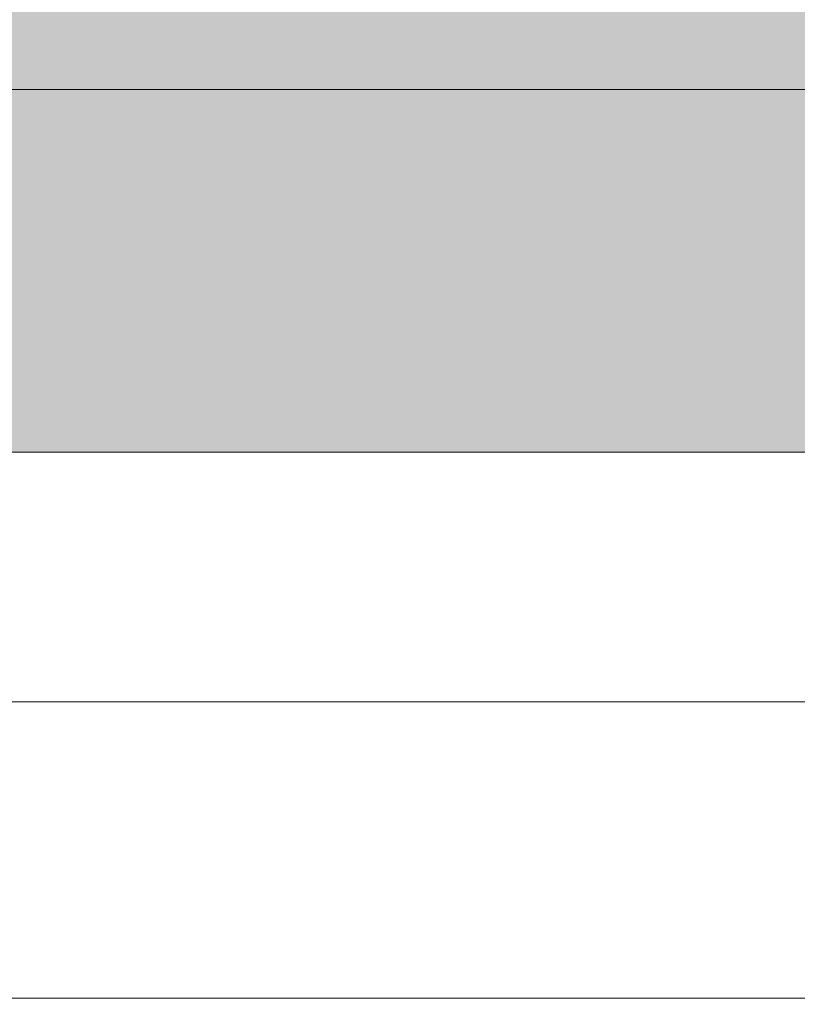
# Model space of a CAD drawing. Header units: millimetres. Extents: x -440702 to -371925, y -30726 to 14201.
# Tile 74 of 256: x -432521 to -432458, y -19825 to -19744. Entities that reach past the tile are written whole.
import ezdxf
from ezdxf.enums import TextEntityAlignment as Align

# ---------------------------------------------------------------- set-up
doc = ezdxf.new("R2010")
doc.units = ezdxf.units.MM
doc.header["$MEASUREMENT"] = 0
doc.layers.add('A-AREA.IFC Model', color=7, linetype='Continuous')
for name, color, linetype, lineweight in [('ARCHICAD Zone Stamps_Pen_No__1', 7, 'Continuous', 13), ('New_A-13-UKS_Pen_No__250', 7, 'Continuous', 13), ('SA viimistlus_põrand_Pen_No__1', 7, 'Continuous', 13)]:
    doc.layers.add(name, color=color, linetype=linetype, lineweight=lineweight)
doc.styles.add('GENERATED_STYLE_1', font='txt')
doc.dimstyles.new('GENERATED_STYLE__1', dxfattribs={"dimtxt": 0.18, "dimasz": 109.44, "dimexe": 0.18, "dimexo": 0.0625, "dimgap": 0.09, "dimtad": 0, "dimtih": 1, "dimtoh": 1, "dimdec": 4, "dimzin": 0, "dimdsep": 46, "dimcen": 0.09, "dimadec": 0, "dimazin": 0, "dimtfac": 1, "dimtdec": 4, "dimtmove": 0, "dimatfit": 3, "dimldrblk": 'ARROWHEAD_11', "dimfxl": 1, "dimtolj": 1, "dimtzin": 0, "dimarcsym": 0})

# ---------------------------------------------------------------- blocks, each defined once
blk = doc.blocks.new('Tuulekoda_101_5_1', base_point=(-434152.903, -18725.255))
at = {"layer": 'A-AREA.IFC Model', "linetype": 'Continuous', "lineweight": 0, "true_color": 0xffffff}
blk.add_hatch(color=7, dxfattribs=at).paths.add_polyline_path([(-431574.845, -18691.208), (-435674.845, -18691.208), (-435674.845, -19779.529), (-431574.845, -19779.529)])
at = {"layer": 'ARCHICAD Zone Stamps_Pen_No__1', "color": 7, "lineweight": 13, "style": 'GENERATED_STYLE_1'}
for tag, p in [('ROOM_NAME', (-434152.903, -18775.541)), ('ROOM_NUMBER', (-434152.903, -19121.255)), ('ROOM_AREA', (-434152.903, -19466.969))]:
    blk.add_attdef(tag, text='', height=220, dxfattribs=at).set_placement(p, align=Align.TOP_LEFT)
blk = doc.blocks.new('ARROWHEAD_11')
at = {"color": 0, "linetype": 'Continuous', "lineweight": 0}
blk.add_line((0, 0), (-1, 0), dxfattribs=at)
at = {"color": 0, "linetype": 'Continuous', "lineweight": 0, "const_width": 0.25, "flags": 128}
blk.add_lwpolyline([(-0.125, 0, 1), (0.125, 0, 1)], format="xyb", close=True, dxfattribs=at)

msp = doc.modelspace()

# ---------------------------------------------------------------- hatches: boundary and pattern name
at = {"layer": 'SA viimistlus_põrand_Pen_No__1', "linetype": 'Continuous', "lineweight": 13}
h = msp.add_hatch(dxfattribs=at)
h.set_pattern_fill('Brick___Stack_Bond_0001', style=0, pattern_type=2)
h.set_pattern_definition([(0, (0, 0), (0, 50), []), (90, (0, 0), (-225, 0), [])])
h.paths.add_polyline_path([(-435675.987, -19825.905), (-431579.087, -19825.905), (-431579.087, -18431.275), (-435675.987, -18431.275)])

# ---------------------------------------------------------------- linework, layer by layer
at = {"layer": 'A-AREA.IFC Model', "color": 7, "linetype": 'Continuous', "lineweight": 0, "true_color": 0xffffff, "flags": 128}
msp.add_lwpolyline([(-431574.845, -18691.208), (-435674.845, -18691.208), (-435674.845, -19779.529), (-431574.845, -19779.529)], close=True, dxfattribs=at)
at = {"layer": 'New_A-13-UKS_Pen_No__250', "color": 7, "linetype": 'Continuous', "lineweight": 13}
for q in [(-432531.845, -19824.096), (-431624.845, -19824.096)]:
    msp.add_line((-432496.945, -19824.096), q, dxfattribs=at)

# ---------------------------------------------------------------- block references
at = {"layer": 'A-AREA.IFC Model', "color": 7, "linetype": 'Continuous', "lineweight": 13}
msp.add_blockref('Tuulekoda_101_5_1', (-434152.903, -18725.255), dxfattribs=at)

# ---------------------------------------------------------------- leaders
at = {"layer": 'SA viimistlus_põrand_Pen_No__1', "color": 7, "linetype": 'Continuous', "lineweight": 13, "annotation_type": 0, "has_hookline": 1, "hookline_direction": 0, "text_width": 2209.8}
msp.add_leader([(-432476.207, -19349.505), (-430207.893, -20181.369), (-429127.983, -20181.369)], dimstyle='GENERATED_STYLE__1', dxfattribs=at)

doc.saveas('drawing.dxf')
